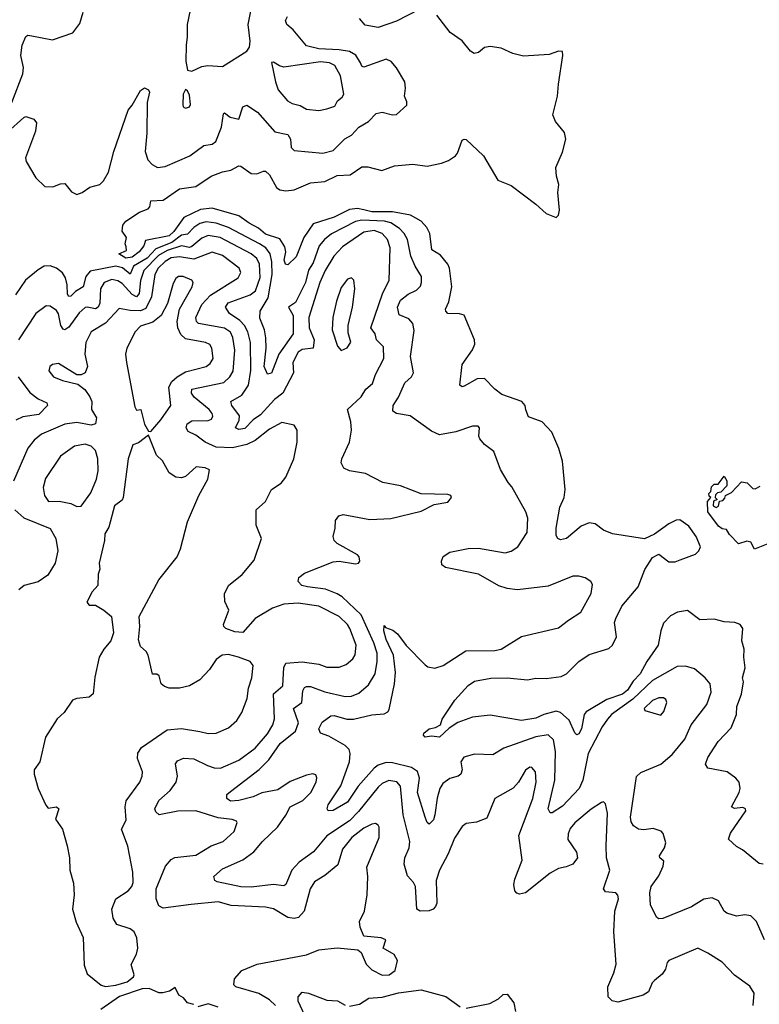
# Model space of a CAD drawing. Extents: x 1493970 to 1595317, y 729910 to 844791.
# Tile 23 of 256: x 1528586 to 1532196, y 774830 to 779639. Entities that reach past the tile are written whole.
import ezdxf

# ---------------------------------------------------------------- set-up
doc = ezdxf.new("R2010")
doc.units = 0

msp = doc.modelspace()

# ---------------------------------------------------------------- linework, layer by layer
at = {"layer": '0CON10XD'}
for points in [[(1528546.5, 779235), (1528600.5, 779375), (1528604.6, 779405), (1528591.2, 779465), (1528596.8, 779515), (1528615, 779557.1), (1528625, 779562.9), (1528645, 779560.9), (1528745, 779541.6), (1528845, 779574.8), (1528879.1, 779620.9), (1528895, 779676.7)], [(1532215, 775514.3), (1532195, 775517.5), (1532114.4, 775584.4), (1532085, 775601.2), (1532046.1, 775636.1), (1532055, 775666.7), (1532130, 775775), (1532129.2, 775785), (1532115, 775792.2), (1532075, 775787.1), (1532060, 775795), (1532097.8, 775865), (1532102.5, 775885), (1532098, 775915), (1532081.2, 775935), (1532038.8, 775965), (1531945, 775982.9), (1531933.8, 776003.8), (1531944.7, 776035), (1531995, 776113.1), (1532059.2, 776180.8), (1532084.5, 776245), (1532085.5, 776285), (1532108.1, 776345), (1532118, 776405), (1532114.5, 776425), (1532126.9, 776473.1), (1532120, 776525), (1532122, 776565), (1532110, 776605), (1532116.1, 776666.1), (1532102.5, 776685), (1532075.6, 776695.6), (1532025, 776698.9), (1531975, 776711.1), (1531905, 776708.6), (1531845, 776753.3), (1531795.7, 776745.7), (1531763, 776727), (1531728.9, 776691.1), (1531715.3, 776654.7), (1531702.6, 776585), (1531646, 776504), (1531614.3, 776445), (1531580.8, 776409.2), (1531552.4, 776365), (1531528.2, 776345), (1531451.6, 776318.4), (1531350.6, 776259.4), (1531340.5, 776245), (1531328.2, 776175), (1531315, 776150.6), (1531305, 776145.7), (1531295, 776155.8), (1531267.4, 776217.4), (1531225.2, 776255.2), (1531205, 776261.6), (1531144, 776246), (1531105, 776228.5), (1531035, 776216.4), (1530881.7, 776241.7), (1530795, 776232.5), (1530725, 776207.1), (1530681.1, 776178.9), (1530635, 776135.8), (1530595, 776140), (1530565, 776135.8), (1530557.1, 776145), (1530558.5, 776155), (1530583.6, 776176.4), (1530615, 776182.5), (1530640, 776195), (1530647.6, 776222.4), (1530708.8, 776315), (1530775, 776386.9), (1530805, 776408.2), (1530885, 776423.3), (1530965, 776424.5), (1531065, 776414.5), (1531105, 776423.5), (1531155, 776421.8), (1531228, 776432), (1531255, 776444), (1531314.1, 776505), (1531365, 776539), (1531462.1, 776567.9), (1531478.5, 776585), (1531498.3, 776625), (1531489.6, 776695), (1531495.2, 776715), (1531525.3, 776774.7), (1531605, 776869.2), (1531636.4, 776953.6), (1531675, 777011.9), (1531705, 777028.5), (1531755, 776991.9), (1531785, 776991.6), (1531809.1, 777000.9), (1531885, 777029.2), (1531901.2, 777045), (1531908, 777065), (1531887.1, 777115), (1531851.2, 777165), (1531807.1, 777197.1), (1531790, 777195), (1531755, 777177.3), (1531685, 777126.5), (1531635, 777104.5), (1531478.8, 777128.8), (1531435.5, 777145.5), (1531395, 777176.2), (1531365, 777182), (1531326.2, 777165), (1531255, 777105.7), (1531225, 777098.8), (1531212.5, 777105), (1531205, 777120), (1531204.6, 777155), (1531222.4, 777257.6), (1531243.3, 777305), (1531248.8, 777345), (1531235, 777482.5), (1531216.7, 777545), (1531182.9, 777625), (1531136, 777675), (1531068.9, 777698.9), (1531056.9, 777733.1), (1531052.5, 777755), (1531036.7, 777775), (1530938.8, 777808.8), (1530904.4, 777834.4), (1530855, 777886.4), (1530818.8, 777885), (1530755, 777848.6), (1530745, 777846.2), (1530734, 777854), (1530745.5, 777955), (1530795, 778026.9), (1530806.8, 778055), (1530806.2, 778075), (1530755.5, 778195.5), (1530733.1, 778203.1), (1530675, 778203.8), (1530666.2, 778215), (1530664.2, 778225), (1530679.5, 778260.5), (1530694.7, 778335), (1530684.2, 778425), (1530675.8, 778445), (1530639.2, 778489.2), (1530597.9, 778515), (1530586.8, 778595), (1530572.8, 778625), (1530545, 778655.9), (1530493.9, 778683.9), (1530405, 778701.3), (1530305, 778700.6), (1530265, 778711), (1530235, 778717.6), (1530195, 778711.5), (1530121.1, 778675), (1530018.3, 778641.7), (1529971.8, 778575), (1529935, 778481.2), (1529895, 778441.1), (1529883.3, 778445), (1529876.7, 778465), (1529883.9, 778505), (1529880.2, 778530.2), (1529855, 778569.4), (1529785, 778591.1), (1529751.5, 778621.5), (1529705.5, 778645), (1529655, 778681.5), (1529525, 778718.4), (1529468.4, 778711.6), (1529386.6, 778673.4), (1529338.3, 778605), (1529315, 778583.7), (1529199.3, 778560.7), (1529191.2, 778535), (1529169.2, 778505), (1529135, 778479.6), (1529104.2, 778475), (1529070, 778495), (1529107.6, 778512.4), (1529105, 778530), (1529100, 778545), (1529107.5, 778575), (1529085.8, 778605.8), (1529088.5, 778635), (1529104.1, 778655.9), (1529170.1, 778699.9), (1529212.9, 778715), (1529220.8, 778725), (1529225.9, 778754.1), (1529285, 778757.5), (1529365, 778813.2), (1529445.2, 778824.8), (1529519.4, 778875), (1529575, 778896.5), (1529615.5, 778904.5), (1529655, 778925.6), (1529665, 778924.3), (1529715, 778887.6), (1529743.2, 778886.8), (1529775, 778900), (1529785, 778898.6), (1529805, 778881.1), (1529839.4, 778819.4), (1529855, 778808.5), (1529885, 778803.8), (1529925, 778808.7), (1530005, 778841.8), (1530075, 778848.6), (1530135, 778877.9), (1530198.8, 778881.2), (1530255, 778920.9), (1530285, 778921.1), (1530353.1, 778903.1), (1530415, 778924.7), (1530505, 778933.8), (1530575, 778924.6), (1530645, 778937.9), (1530678.4, 778951.6), (1530712.5, 778975), (1530722.5, 778987.5), (1530745, 779050), (1530755, 779056.2), (1530765, 779054.2), (1530849.2, 778975), (1530920, 778855), (1530985, 778830), (1531105, 778737.8), (1531155, 778691.9), (1531205, 778673.3), (1531215.6, 778684.4), (1531221.1, 778708.9), (1531212.3, 778795), (1531217.3, 778835), (1531205.5, 778875), (1531202.7, 778917.3), (1531235, 778992.5), (1531251.4, 779055), (1531245, 779088), (1531201.2, 779141.2), (1531188, 779175), (1531210.2, 779265), (1531215.9, 779324.1), (1531237.4, 779465), (1531234.4, 779484.4), (1531215.6, 779485.6), (1531170.1, 779469.9), (1531045, 779460.8), (1530993.5, 779473.5), (1530935, 779499.8), (1530882.2, 779507.8), (1530855, 779502.7), (1530825, 779479.5), (1530803.8, 779473.8), (1530785.7, 779485), (1530745, 779535.6), (1530687.1, 779577.1), (1530621, 779661)], [(1529418.1, 779685), (1529402.5, 779615), (1529403.5, 779555), (1529397.3, 779515), (1529395.9, 779435.9), (1529405, 779392.5), (1529425, 779388), (1529475, 779410), (1529504.5, 779415.5), (1529575, 779410.8), (1529693.8, 779485), (1529706.7, 779505), (1529710, 779535), (1529700.4, 779615), (1529717.5, 779697.5)], [(1530535, 779689.3), (1530425, 779631.5), (1530335, 779601.8), (1530271.7, 779611.7), (1530244.4, 779645)], [(1528445, 779017.5), (1528605, 779161.2), (1528615.9, 779165.9), (1528655, 779153.3), (1528668, 779135), (1528662.5, 779095), (1528614, 778965), (1528617.3, 778947.3), (1528665, 778866.7), (1528707.5, 778825), (1528747.3, 778822.7), (1528785, 778838), (1528805, 778838.8), (1528838.8, 778798.8), (1528865, 778786), (1528890, 778795), (1528928.3, 778821.7), (1528976, 778834), (1528995, 778852.9), (1529019.6, 778895), (1529044.2, 778995), (1529115, 779196.7), (1529135, 779221.2), (1529175, 779293.3), (1529195, 779306.2), (1529215, 779296.7), (1529219.2, 779285), (1529207.8, 779235), (1529205.7, 779085), (1529197.3, 778995), (1529210.9, 778955), (1529231.5, 778931.5), (1529257.6, 778917.6), (1529295, 778922.2), (1529415.8, 778975), (1529485, 779024.3), (1529525, 779031.8), (1529542.1, 779045), (1529571, 779115), (1529580.6, 779179.4), (1529585, 779183.8), (1529612.5, 779162.5), (1529655, 779153.3), (1529675, 779214.3), (1529695, 779221.8), (1529746.8, 779186.8), (1529831.7, 779091.7), (1529895, 779078.2), (1529907.7, 779055), (1529910, 779015), (1529925, 779000), (1530065, 778986.7), (1530115, 779000.6), (1530172.6, 779057.4), (1530205.7, 779075), (1530241.5, 779115), (1530287.6, 779142.4), (1530325, 779180.6), (1530355, 779187.1), (1530405, 779174), (1530425, 779176.2), (1530475, 779222.5), (1530475, 779237.5), (1530463.1, 779265), (1530469.2, 779305), (1530466, 779335), (1530424.3, 779404.3), (1530398.8, 779435), (1530375, 779445.8), (1530265, 779406.7), (1530255, 779412.9), (1530248.6, 779428.6), (1530226, 779466), (1530195, 779483.2), (1530145, 779492.1), (1530045, 779497.6), (1529985, 779511.5), (1529920.4, 779590.4), (1529890, 779615), (1529883.3, 779635), (1529892.5, 779655)], [(1530045, 779195.6), (1530085, 779203.6), (1530123.3, 779216.7), (1530136.7, 779243.3), (1530159.8, 779260.2), (1530167.8, 779275), (1530151.1, 779365), (1530123.6, 779415), (1530098.3, 779428.3), (1530053.3, 779433.3), (1529875, 779407.5), (1529853.2, 779413.2), (1529825, 779431.2), (1529815, 779430), (1529833.4, 779335), (1529847.2, 779297.2), (1529893.2, 779243.2), (1529915, 779230.4), (1529955, 779220), (1529985, 779202.2), (1530045, 779195.6)], [(1529395, 779206.7), (1529415, 779213.3), (1529420, 779225), (1529415, 779270), (1529405, 779292.5), (1529395, 779297.5), (1529384, 779275), (1529381.2, 779225), (1529384.2, 779214.2), (1529395, 779206.7)], [(1531739.3, 775619.3), (1531725.8, 775665), (1531716.7, 775676.7), (1531678.3, 775688.3), (1531631.7, 775681.7), (1531605.5, 775685.5), (1531581.8, 775701.8), (1531570.8, 775720.8), (1531567.5, 775745), (1531596.9, 775943.1), (1531617, 775963), (1531715, 776003.6), (1531769.9, 776050.1), (1531831.8, 776125), (1531863.6, 776195), (1531940.4, 776295), (1531961.5, 776355), (1531956.5, 776395), (1531932.2, 776425), (1531879.1, 776469.1), (1531835, 776481.1), (1531795, 776479.6), (1531675, 776411.6), (1531579.2, 776320.8), (1531475, 776245.7), (1531455, 776222.7), (1531429, 776185), (1531360.2, 776055), (1531334.2, 775925), (1531316.9, 775885), (1531235, 775798.8), (1531185, 775765.7), (1531174.2, 775765), (1531165.6, 775785.6), (1531197, 775925), (1531200.4, 776065), (1531191.6, 776121.6), (1531165, 776146.4), (1531105, 776136.6), (1530948.3, 776081.7), (1530895, 776048.2), (1530805, 776052.1), (1530752.7, 776037.3), (1530738.2, 776015), (1530744.6, 775975), (1530739.5, 775955), (1530725.9, 775944.1), (1530685, 775933.9), (1530651.2, 775908.8), (1530635.7, 775884.3), (1530622.7, 775837.3), (1530612.3, 775755), (1530605, 775732), (1530585, 775710), (1530575, 775718.8), (1530565, 775743.8), (1530526.7, 775865), (1530537.4, 775935), (1530527.8, 775967.8), (1530497.6, 775987.6), (1530405, 776009.5), (1530375, 776011.1), (1530335, 775997.6), (1530315, 775982.9), (1530237.6, 775895), (1530185, 775818.1), (1530115, 775777.3), (1530091.2, 775775), (1530087.1, 775785), (1530091.2, 775805), (1530152.9, 775897.1), (1530195.2, 776014.8), (1530199, 776055), (1530193.4, 776075), (1530174.5, 776094.5), (1530095, 776140.4), (1530054.5, 776154.5), (1530045.6, 776175.6), (1530061.3, 776208.7), (1530105, 776240), (1530120.9, 776240.9), (1530182.9, 776222.9), (1530215, 776222.4), (1530305, 776244.7), (1530365, 776248.8), (1530381.8, 776258.2), (1530389.5, 776270.5), (1530414.8, 776395), (1530419.2, 776450.8), (1530410.7, 776535), (1530375, 776611.9), (1530363.5, 776655), (1530365, 776680), (1530370.9, 776670.9), (1530407.2, 776657.2), (1530429.8, 776639.8), (1530472.3, 776582.3), (1530565, 776487.5), (1530577.9, 776477.9), (1530612.1, 776472.1), (1530652, 776485), (1530763.9, 776556.1), (1530905, 776557.5), (1530935, 776564.5), (1531035, 776626.9), (1531215, 776668.6), (1531263.7, 776706.3), (1531324.2, 776745), (1531375, 776836.7), (1531381.4, 776881.4), (1531373.8, 776895), (1531345, 776912.5), (1531315, 776921.4), (1531285, 776921.9), (1531165, 776873.3), (1531015, 776854.7), (1530965, 776861), (1530923.7, 776873.7), (1530825, 776930.5), (1530664.1, 776964.1), (1530646.4, 776976.4), (1530643.8, 776995), (1530651.9, 777018.1), (1530685, 777038.2), (1530775, 777056.8), (1530825, 777057.5), (1530955, 777035.4), (1530985, 777042.9), (1531017.9, 777065), (1531061.9, 777135), (1531065.6, 777205), (1531056.9, 777235), (1530988, 777358), (1530969.1, 777379.1), (1530932, 777442), (1530900.2, 777530.2), (1530855, 777564.2), (1530831.7, 777591.7), (1530827.1, 777605), (1530830, 777645), (1530824.1, 777654.1), (1530795, 777654.3), (1530715, 777626.7), (1530635, 777612), (1530595, 777628.8), (1530492, 777705), (1530425.6, 777715.6), (1530407.1, 777727.1), (1530408.6, 777755), (1530434.7, 777795.3), (1530464.7, 777865.3), (1530498.1, 777895), (1530507.5, 777915), (1530493.1, 777995), (1530511.1, 778121.1), (1530505.3, 778155), (1530485, 778178.4), (1530437.7, 778197.7), (1530429.3, 778235), (1530445, 778268.8), (1530481.7, 778298.3), (1530522.2, 778317.8), (1530541.7, 778338.3), (1530547.5, 778355), (1530546.5, 778385), (1530516.5, 778435), (1530494.4, 778484.4), (1530478.9, 778565), (1530462.5, 778595), (1530439.2, 778619.2), (1530396.5, 778646.5), (1530365.5, 778655.6), (1530255, 778659.6), (1530225, 778654.2), (1530107.3, 778592.7), (1530072.7, 778565), (1530048.1, 778535), (1530017.6, 778452.4), (1529994.9, 778415.1), (1529980.1, 778355), (1529932.1, 778257.9), (1529898, 778235), (1529920.6, 778195), (1529920.2, 778105), (1529850.3, 778005), (1529815, 777913.1), (1529795, 777908.1), (1529778.2, 777945), (1529789.1, 778035), (1529787.7, 778085), (1529780, 778125), (1529758.3, 778181.7), (1529758.5, 778215), (1529798.6, 778281.4), (1529818.5, 778395), (1529817, 778457), (1529808.3, 778495), (1529786.8, 778525), (1529756.6, 778545), (1529605, 778624.1), (1529545, 778645.2), (1529495, 778651.2), (1529465, 778644.2), (1529435.7, 778625), (1529405, 778591.9), (1529375, 778587.6), (1529328.6, 778551.4), (1529250.4, 778519.6), (1529208.3, 778475), (1529141.5, 778435), (1529125, 778396.8), (1529086.9, 778426.9), (1529055.3, 778435.3), (1528929.6, 778410.4), (1528908, 778385), (1528895.2, 778334.8), (1528858.3, 778311.7), (1528835, 778288.8), (1528825, 778287.8), (1528819.4, 778299.4), (1528817.6, 778345), (1528808.7, 778378.7), (1528795, 778403.5), (1528765, 778426.2), (1528735, 778437.5), (1528705, 778435.5), (1528675, 778417.9), (1528613.7, 778366.3), (1528565.3, 778295)], [(1532165.4, 774824.6), (1532170, 774885), (1532149.7, 774919.7), (1532075, 774972), (1532015, 775036.9), (1531945, 775080.8), (1531895, 775103.8), (1531755, 775044.2), (1531745.8, 775035), (1531737.3, 775002.7), (1531721.7, 774978.3), (1531685, 774947.1), (1531673.1, 774935), (1531655, 774890.8), (1531628.8, 774875), (1531505, 774840.5), (1531477.6, 774847.6), (1531457.3, 774867.3), (1531456.7, 774915), (1531486.4, 774983.6), (1531496.4, 775026.4), (1531485.8, 775185), (1531491.4, 775285), (1531508.1, 775345), (1531505, 775363.3), (1531495, 775374.2), (1531445, 775380), (1531435.8, 775395), (1531466.2, 775486.2), (1531450.4, 775545), (1531447.5, 775605), (1531454.6, 775764.6), (1531445, 775810), (1531435, 775818.8), (1531425, 775816.2), (1531375, 775783.5), (1531295, 775716.2), (1531271.8, 775688.2), (1531262.4, 775662.4), (1531261.1, 775635), (1531303, 775573), (1531308.6, 775545), (1531285.4, 775514.6), (1531252.5, 775502.5), (1531215, 775493.1), (1531175, 775470), (1531055, 775374.5), (1531025, 775368.6), (1531012.7, 775372.7), (1531003.1, 775385), (1530997.9, 775415), (1531002, 775442), (1531037.9, 775535), (1531021.6, 775655), (1531089.6, 775835), (1531106.9, 775915), (1531103.3, 775965), (1531085, 775987.5), (1531075, 775988.6), (1531055, 775974.3), (1531019.6, 775915), (1530995, 775886.5), (1530904.2, 775835), (1530865, 775740), (1530815, 775719.2), (1530765, 775712.7), (1530745, 775698.5), (1530708.7, 775641.3), (1530677.3, 775565), (1530635.2, 775484.8), (1530618.5, 775435), (1530621.2, 775325), (1530615, 775308), (1530604, 775295), (1530585, 775286.7), (1530540, 775285), (1530524.6, 775294.6), (1530518.2, 775405), (1530508.5, 775425), (1530478.5, 775458.5), (1530462.5, 775515), (1530465.9, 775545), (1530487, 775595), (1530490, 775625), (1530457.1, 775755), (1530443.9, 775895), (1530426.5, 775916.5), (1530387, 775923), (1530355, 775908.1), (1530335, 775890.9), (1530238.8, 775771.2), (1530195, 775726.2), (1530085, 775653.4), (1530019.1, 775575), (1529950.3, 775525), (1529914.7, 775485), (1529892.1, 775435), (1529885, 775416), (1529875, 775408.9), (1529825, 775415.3), (1529715, 775402.9), (1529665, 775403.4), (1529548.9, 775428.9), (1529538, 775435), (1529532.5, 775455), (1529575, 775491.2), (1529675, 775535.3), (1529728.2, 775575), (1529770, 775625), (1529843.2, 775695), (1529885, 775753.5), (1529905, 775794.5), (1529967.1, 775825), (1530006.7, 775865), (1530033.1, 775915), (1530035.6, 775935.6), (1530030.5, 775950.5), (1530015.9, 775955.9), (1529985, 775949.4), (1529905, 775919.1), (1529845, 775878.2), (1529767.6, 775862.4), (1529725, 775843.5), (1529655.3, 775825.3), (1529615, 775823.2), (1529596.7, 775835), (1529596.7, 775855), (1529615, 775870), (1529755, 775976.9), (1529801.9, 776025), (1529856.5, 776103.5), (1529931.8, 776165), (1529946.5, 776205), (1529922, 776275), (1529963.2, 776305), (1529968.2, 776361.8), (1529975, 776377.3), (1529985, 776383.2), (1530005, 776382.5), (1530075, 776355.7), (1530175, 776334.2), (1530205, 776335.9), (1530240.4, 776349.6), (1530288.7, 776391.3), (1530320.3, 776445), (1530331.2, 776505), (1530329.8, 776545), (1530314.5, 776595), (1530253.1, 776733.1), (1530159.9, 776819.9), (1530135, 776835.4), (1530077.5, 776857.5), (1529990.5, 776869.5), (1529962, 776875), (1529944, 776895), (1529948.8, 776915), (1529975, 776935.7), (1530115, 776991.5), (1530145, 776994.4), (1530225, 776981.1), (1530240, 776985), (1530245.8, 776994.2), (1530242.5, 777015), (1530234, 777025), (1530135, 777080.8), (1530120.8, 777095), (1530115.7, 777115), (1530126.2, 777155), (1530126.5, 777193.5), (1530143.4, 777216.6), (1530165, 777221.8), (1530295, 777198.9), (1530397.8, 777202.2), (1530545, 777238), (1530608.3, 777271.7), (1530675, 777283.3), (1530692.5, 777305), (1530690, 777315), (1530675, 777320), (1530545, 777323.8), (1530445, 777361.9), (1530358.3, 777378.3), (1530273, 777423), (1530195, 777436.4), (1530168.3, 777448.3), (1530154.5, 777475), (1530157.8, 777495), (1530195.6, 777575), (1530205.5, 777635), (1530202.5, 777675), (1530186.2, 777735), (1530252.2, 777797.8), (1530275.5, 777835), (1530307.9, 777862.1), (1530322.9, 777907.1), (1530363.2, 777985), (1530361.5, 778041.5), (1530326.5, 778075), (1530321.1, 778105), (1530300.2, 778135), (1530358.1, 778305), (1530389.6, 778365), (1530393.8, 778525), (1530381.1, 778565), (1530355, 778595.7), (1530315, 778609.1), (1530265, 778601.3), (1530160.7, 778529.3), (1530118.6, 778485), (1530077, 778415), (1530050.2, 778355), (1529997.5, 778185), (1529998.8, 778135), (1530023.5, 778075), (1530018.1, 778035), (1529965, 778028), (1529945.3, 778015), (1529918.6, 777965), (1529921.4, 777915), (1529869.7, 777815), (1529829.5, 777785), (1529760.4, 777709.6), (1529725.9, 777685), (1529685, 777643), (1529655, 777638), (1529639.4, 777645), (1529657, 777683), (1529658.1, 777705), (1529620.3, 777755), (1529615.5, 777774.5), (1529670.6, 777805), (1529702.5, 777855), (1529713.6, 777926.4), (1529712.3, 778062.3), (1529698.9, 778115), (1529683.4, 778145), (1529660.5, 778170.5), (1529609.7, 778205), (1529590.9, 778235), (1529603, 778257), (1529710.5, 778295), (1529737.3, 778315), (1529759.6, 778380.4), (1529756.5, 778445), (1529742.4, 778472.4), (1529714.6, 778495.4), (1529564.6, 778574.6), (1529505, 778584.4), (1529475, 778572.9), (1529425, 778531.1), (1529415, 778527.3), (1529375, 778535.1), (1529305, 778511.6), (1529263, 778487), (1529191.9, 778415), (1529175.4, 778365), (1529168.3, 778301.7), (1529155, 778285.3), (1529135, 778296.7), (1529085, 778350.4), (1529065, 778363.3), (1529035, 778369.6), (1528997.3, 778355), (1528979.3, 778325), (1528976.8, 778255), (1528968.8, 778235), (1528955, 778226.5), (1528915, 778235.8), (1528905, 778232.9), (1528875, 778206.8), (1528825, 778138.2), (1528805, 778124.6), (1528797.4, 778127.4), (1528786.6, 778145), (1528775, 778202.5), (1528765, 778218.5), (1528735, 778239.5), (1528715, 778242.2), (1528664.4, 778205), (1528579.7, 778075)], [(1529834.9, 774824.9), (1529805, 774852.1), (1529752.3, 774882.3), (1529640, 774915), (1529630, 774925), (1529634.2, 774955), (1529669.4, 774995), (1529745, 775026.1), (1529985, 775072.2), (1530045, 775096.7), (1530135, 775105.6), (1530235.7, 775095.7), (1530253, 775083), (1530276.8, 775026.8), (1530305, 774998.6), (1530355, 774972.2), (1530388.8, 774975), (1530417.8, 774995), (1530429.2, 775045), (1530413, 775073), (1530360, 775105), (1530372.5, 775145), (1530350, 775155), (1530265, 775163.3), (1530247.1, 775207.1), (1530244.6, 775235), (1530269.4, 775285), (1530281.5, 775365), (1530285.5, 775454.5), (1530280.4, 775499.6), (1530339.6, 775645), (1530340, 775695), (1530335, 775706), (1530322.9, 775712.9), (1530305, 775710.5), (1530265, 775690.7), (1530206.2, 775645), (1530161.9, 775588.1), (1530138.8, 775511.2), (1530075, 775459.4), (1530025, 775428.6), (1530003.8, 775395), (1529974.3, 775285.7), (1529946.4, 775253.6), (1529925, 775248.9), (1529894.1, 775254.1), (1529825, 775296.2), (1529785.3, 775305.3), (1529617.7, 775312.3), (1529555, 775331), (1529422.4, 775317.6), (1529285, 775300.5), (1529265, 775311.9), (1529251.9, 775345), (1529252.1, 775395), (1529296.9, 775505), (1529325, 775538.2), (1529342, 775548), (1529445, 775559.2), (1529520.8, 775605), (1529579.2, 775625), (1529632.9, 775675), (1529647.5, 775717.5), (1529643.3, 775725), (1529622.7, 775732.7), (1529555, 775741.8), (1529444.8, 775774.8), (1529357, 775773), (1529265.5, 775755.5), (1529249.8, 775769.8), (1529245.5, 775785), (1529265.4, 775825), (1529320.4, 775875), (1529348.7, 775915), (1529355.3, 775945), (1529345.5, 776004.5), (1529355, 776019.4), (1529385, 776031.8), (1529435, 776029.3), (1529502.9, 775997.1), (1529535, 775984.7), (1529565, 775983.9), (1529655, 776022.8), (1529735, 776081.6), (1529795, 776150.7), (1529821.2, 776195), (1529829.7, 776225), (1529824, 776346), (1529870.3, 776385), (1529874.4, 776475), (1529883.9, 776496.1), (1529965, 776503.5), (1530045, 776491.9), (1530085, 776476.1), (1530145, 776476.2), (1530179.9, 776490.1), (1530212.2, 776517.8), (1530223.5, 776536.5), (1530228.1, 776585), (1530197.4, 776665), (1530185, 776685.9), (1530145, 776724.7), (1530045.2, 776775.2), (1529945, 776789.4), (1529875, 776785.4), (1529819.6, 776765), (1529734.9, 776715.2), (1529675, 776645.7), (1529635, 776650), (1529591.2, 776665), (1529582, 776675), (1529580, 776685), (1529605.6, 776755), (1529587.2, 776797.2), (1529584.6, 776835), (1529605.5, 776875), (1529670.8, 776929.2), (1529729.8, 777000.2), (1529765.6, 777105), (1529740, 777170), (1529740.5, 777245), (1529785, 777286.2), (1529815.4, 777344.6), (1529862, 777375), (1529884.6, 777405.4), (1529923.6, 777495), (1529940, 777575), (1529940, 777635), (1529925, 777658.8), (1529865, 777671.9), (1529805, 777638.9), (1529735, 777583.2), (1529694, 777565), (1529625, 777547.4), (1529545, 777551.5), (1529491.1, 777575), (1529445, 777609.7), (1529408.5, 777628.5), (1529397.8, 777645), (1529403.3, 777665), (1529425, 777680.4), (1529505, 777681.8), (1529521.1, 777688.9), (1529527.6, 777702.4), (1529525.4, 777715), (1529510, 777735), (1529437.2, 777795), (1529424.1, 777815), (1529425.6, 777835), (1529582.5, 777867.5), (1529612, 777895), (1529626.7, 777923.3), (1529635.2, 778024.8), (1529626.2, 778086.2), (1529615, 778112.3), (1529585, 778132), (1529458.6, 778155), (1529447.9, 778165), (1529444.7, 778184.7), (1529475, 778247.8), (1529516.9, 778293.1), (1529651.3, 778378.7), (1529665.5, 778405), (1529657.3, 778425), (1529575, 778486.8), (1529525, 778504.2), (1529435, 778469.5), (1529365, 778480.8), (1529325, 778475.6), (1529295, 778458.7), (1529262, 778425), (1529245.2, 778395), (1529229.5, 778285), (1529201.2, 778228.8), (1529175, 778217.7), (1529125, 778219), (1529071.1, 778228.9), (1529005, 778157.1), (1528933.6, 778115), (1528907.6, 778062.4), (1528904.2, 778005), (1528916.6, 777945), (1528905, 777913.8), (1528885.6, 777904.4), (1528865, 777904.3), (1528775, 777959.2), (1528745, 777955.7), (1528732, 777945), (1528728, 777925), (1528750, 777895), (1528795, 777876.7), (1528869.3, 777859.3), (1528903.2, 777833.2), (1528927.5, 777797.5), (1528937.1, 777775), (1528935.3, 777735), (1528960, 777695), (1528954.7, 777665.3), (1528935, 777658.4), (1528865, 777671.9), (1528805.7, 777664.3), (1528691.1, 777615), (1528655.5, 777585), (1528625, 777545.7), (1528555.2, 777384.8)], [(1529225, 777627.5), (1529275, 777684.4), (1529323.5, 777755), (1529313.9, 777845), (1529328.6, 777871.3), (1529354.6, 777895.4), (1529395, 777920), (1529495.7, 777945), (1529515, 777960), (1529529.2, 777985), (1529523.5, 778035), (1529513.1, 778053.1), (1529492.7, 778062.7), (1529395, 778080.5), (1529372, 778102), (1529356.9, 778135), (1529354.2, 778165), (1529365.3, 778225), (1529427.3, 778335), (1529432.9, 778355), (1529425, 778366.9), (1529383.3, 778385), (1529360, 778385), (1529348.1, 778375), (1529335, 778351.2), (1529306.7, 778253.3), (1529275.6, 778194.4), (1529235, 778161.6), (1529175, 778142.8), (1529149.7, 778115), (1529108.2, 778035), (1529102.5, 778005), (1529106.5, 777965), (1529147.7, 777747.7), (1529155, 777732.5), (1529177.5, 777735), (1529194.1, 777664.1), (1529215, 777630), (1529225, 777627.5)], [(1530155, 778023.8), (1530183.9, 778036.1), (1530201.2, 778065), (1530189.3, 778109.3), (1530188.5, 778145), (1530209.5, 778235), (1530221.9, 778325), (1530217, 778367), (1530205, 778378.8), (1530185, 778372), (1530155, 778331.2), (1530132.1, 778265), (1530113.8, 778185), (1530111.5, 778125), (1530136, 778045), (1530155, 778023.8)], [(1528577.4, 777895), (1528635, 777818.6), (1528675, 777787.6), (1528717.4, 777767.4), (1528721.4, 777755), (1528679, 777711), (1528600.9, 777699.1), (1528566.6, 777683.4)], [(1529005, 774916.5), (1529055, 774923.2), (1529110.2, 774939.8), (1529140.8, 774965), (1529144.2, 774975), (1529129.4, 775025), (1529155.3, 775075), (1529162.7, 775105), (1529157.8, 775155), (1529144.8, 775184.8), (1529125, 775199.4), (1529060.2, 775220.2), (1529041.7, 775251.7), (1529035.6, 775295), (1529054.7, 775345.3), (1529115.6, 775385), (1529132.7, 775405), (1529140, 775425), (1529137.1, 775475), (1529113, 775603), (1529082.5, 775685), (1529105, 775730), (1529100.4, 775795), (1529105.8, 775824.2), (1529171.9, 775915), (1529183.1, 775945), (1529184.4, 775965), (1529160.7, 776030.7), (1529162.8, 776057.2), (1529180, 776085), (1529305, 776170.6), (1529375, 776177.8), (1529465, 776163.5), (1529505, 776152.7), (1529545, 776154.4), (1529605, 776180), (1529645, 776215.7), (1529670.5, 776255), (1529695.4, 776324.6), (1529703.1, 776375), (1529719.4, 776425), (1529725.6, 776485), (1529711.2, 776505), (1529653.8, 776525), (1529605, 776538.2), (1529573.3, 776535), (1529544, 776515), (1529511.9, 776465), (1529464.6, 776415.4), (1529415, 776385.7), (1529365, 776374.3), (1529314.3, 776374.3), (1529291.7, 776381.7), (1529276.1, 776396.1), (1529266.7, 776435), (1529255, 776442.5), (1529233, 776443), (1529213.3, 776535), (1529203, 776553), (1529175, 776577.5), (1529165, 776610), (1529171.2, 776675), (1529168, 776725), (1529265, 776903.3), (1529353.6, 777016.4), (1529371.2, 777055), (1529382, 777098), (1529405, 777187.5), (1529460, 777315), (1529504, 777395), (1529511.4, 777441.4), (1529490.2, 777450.2), (1529447.5, 777455), (1529395, 777408), (1529375, 777401.4), (1529347.5, 777405), (1529315, 777426.2), (1529281.9, 777485), (1529252.7, 777512.7), (1529215, 777610), (1529165, 777573.3), (1529137, 777563), (1529114.7, 777495), (1529091.1, 777305), (1529085, 777292.5), (1529048.9, 777265), (1529020, 777160), (1529001.7, 777128.3), (1529000, 777095), (1528973.3, 776985), (1528976.2, 776955), (1528969.3, 776930.7), (1528966.7, 776875), (1528938.8, 776845), (1528914, 776795), (1528925, 776780), (1528955, 776780), (1528995.5, 776755.5), (1529033.8, 776725), (1529043.8, 776645), (1529030.8, 776605), (1528996, 776565), (1528974.2, 776525), (1528952.7, 776427.3), (1528943.9, 776346.1), (1528925, 776330), (1528865, 776323.3), (1528843.3, 776315), (1528803.3, 776255), (1528768.8, 776225), (1528712, 776135), (1528683.3, 776015), (1528656, 775975), (1528656.2, 775955), (1528676.2, 775885), (1528713.4, 775803.4), (1528725, 775788.8), (1528765, 775795.5), (1528776.5, 775785), (1528760.9, 775735), (1528794, 775685), (1528817.5, 775605), (1528828, 775545), (1528830, 775485), (1528848.3, 775421.7), (1528851.2, 775365), (1528844, 775295), (1528861.2, 775231.2), (1528895.9, 775155.9), (1528900.9, 775020.9), (1528915, 774979.2), (1528983, 774923), (1529005, 774916.5)], [(1528865, 777261.2), (1528885, 777263.3), (1528932.1, 777327.9), (1528960, 777395), (1528967.8, 777435), (1528967.6, 777495), (1528956, 777535), (1528935, 777556.2), (1528905, 777565.4), (1528853.8, 777556.2), (1528785, 777508.1), (1528710.9, 777399.1), (1528699.6, 777355), (1528706, 777315), (1528726, 777286), (1528777.4, 777287.4), (1528835.5, 777275.5), (1528865, 777261.2)], [(1532245, 777082.5), (1532173, 777053), (1532155, 777087.5), (1532135, 777092.5), (1532095, 777080), (1532050, 777125), (1532035, 777150), (1532015, 777153.3), (1531996.7, 777165), (1531944.2, 777235), (1531943.6, 777286.4), (1531960, 777305), (1531951.7, 777311.7), (1531950, 777325), (1531960, 777335), (1531961.7, 777358.3), (1531975, 777370), (1531995, 777370), (1532025, 777410), (1532037, 777387), (1532037, 777363), (1532008.3, 777331.7), (1531991.7, 777328.3), (1531981.7, 777318.3), (1531980, 777305), (1531990, 777295), (1531971.7, 777288.3), (1531970, 777265), (1531985, 777257.5), (1531997, 777263), (1532001.7, 777288.3), (1532018.3, 777291.7), (1532027.5, 777302.5), (1532030, 777315), (1532059.3, 777330.7), (1532108.3, 777381.7), (1532137, 777377), (1532165, 777350), (1532175, 777347.5), (1532199.3, 777360.7)], [(1528561.2, 777245), (1528606.2, 777206.2), (1528735, 777154.5), (1528761.1, 777105), (1528772.3, 777045), (1528759.4, 776985), (1528723, 776927), (1528675, 776893.8), (1528606.7, 776875), (1528580.8, 776855)], [(1531715, 776243.1), (1531730.1, 776259.9), (1531744.2, 776304.2), (1531738.9, 776318.9), (1531727.7, 776327.7), (1531705, 776327.5), (1531675, 776313.3), (1531634.4, 776275), (1531637.5, 776265), (1531715, 776243.1)], [(1532221.1, 775145), (1532182.2, 775235), (1532155, 775262.9), (1532125, 775267.5), (1532085, 775260.8), (1532036.7, 775275), (1532024.6, 775284.6), (1531995.9, 775335.9), (1531965, 775350.6), (1531925, 775343.1), (1531865, 775306.4), (1531725, 775249.4), (1531705, 775247.5), (1531695, 775254), (1531665.4, 775315), (1531660.8, 775375), (1531667.9, 775405), (1531705, 775458.1), (1531727.2, 775505), (1531729.4, 775529.4), (1531710.8, 775545), (1531708.9, 775555), (1531732.9, 775595), (1531739.3, 775619.3)], [(1529435, 774830), (1529405, 774836.7), (1529385, 774862.5), (1529362.5, 774875), (1529345, 774912.5), (1529316, 774894), (1529284.2, 774885.8), (1529265, 774887.1), (1529217.3, 774907.3), (1529183.8, 774906.2), (1529071.9, 774868.1), (1528980.8, 774805)], [(1530195, 774820.9), (1530245, 774831.2), (1530289.1, 774860.9), (1530355, 774865.2), (1530435, 774885.7), (1530545, 774901.5), (1530665, 774868.5), (1530735, 774818.5)], [(1529976.6, 774775), (1529944.2, 774845.8), (1529945, 774867.5), (1529965, 774890), (1529995, 774884.3), (1530085, 774850), (1530137.3, 774847.3), (1530175, 774825.6)], [(1530765, 774811.2), (1530881.2, 774835), (1530922.6, 774857.4), (1530945, 774877.5), (1530965, 774880), (1530997.5, 774837.5), (1531005.7, 774795)], [(1529555, 774816), (1529505, 774833.3), (1529455, 774817.5)]]:
    msp.add_lwpolyline(points, dxfattribs=at)

doc.saveas('drawing.dxf')
